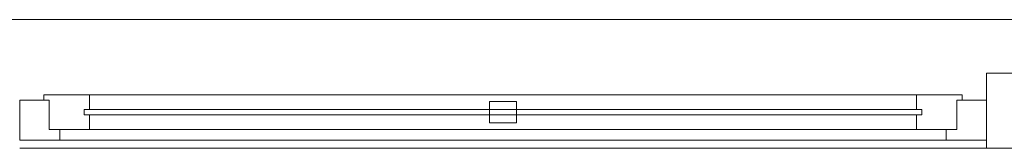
# Model space of a CAD drawing. Header units: centimetres. Extents: x -2424 to 1783, y 5 to 2907.
# Tile 33 of 99: x 307 to 491, y 108 to 132. Entities that reach past the tile are written whole.
import ezdxf

# ---------------------------------------------------------------- set-up
doc = ezdxf.new("R2010")
doc.units = ezdxf.units.CM
doc.layers.add('A-GLAZ', color=151, linetype='Continuous', lineweight=13)
doc.layers.add('A-WALL', color=113, linetype='Continuous', lineweight=13)

msp = doc.modelspace()

# ---------------------------------------------------------------- linework, layer by layer
at = {"layer": 'A-GLAZ', "color": 251, "lineweight": 9}
for p, q in [((320.38, 118.33), (311.88, 118.33)), ((311.88, 118.33), (311.88, 117.33)), ((320.38, 115.58), (320.38, 118.33)), ((320.38, 118.33), (474.38, 118.33)), ((474.38, 118.33), (474.38, 115.58)), ((482.88, 118.33), (474.38, 118.33)), ((482.88, 117.33), (482.88, 118.33)), ((312.88, 117.33), (307.38, 117.33)), ((307.38, 117.33), (307.38, 109.83)), ((311.88, 117.33), (312.88, 117.33)), ((312.88, 117.33), (312.88, 111.83)), ((312.88, 111.83), (312.88, 117.33)), ((475.38, 115.58), (319.38, 115.58)), ((319.38, 115.58), (319.38, 114.58)), ((319.38, 114.58), (319.38, 115.58)), ((319.38, 115.58), (320.38, 115.58)), ((399.88, 117.08), (394.88, 117.08)), ((394.88, 117.08), (394.88, 113.08)), ((399.88, 113.08), (399.88, 117.08)), ((474.38, 115.58), (475.38, 115.58)), ((475.38, 114.58), (475.38, 115.58)), ((475.38, 115.58), (475.38, 114.58)), ((481.88, 111.83), (481.88, 117.33)), ((481.88, 117.33), (482.88, 117.33)), ((481.88, 117.33), (481.88, 111.83)), ((487.38, 117.33), (481.88, 117.33)), ((487.38, 109.83), (487.38, 117.33)), ((319.38, 114.58), (475.38, 114.58)), ((320.38, 114.58), (319.38, 114.58)), ((320.38, 111.83), (320.38, 114.58)), ((475.38, 114.58), (474.38, 114.58)), ((474.38, 114.58), (474.38, 111.83)), ((394.88, 113.08), (399.88, 113.08)), ((312.88, 111.83), (320.38, 111.83)), ((314.88, 111.83), (312.88, 111.83)), ((314.88, 109.83), (314.88, 111.83)), ((320.38, 111.83), (474.38, 111.83)), ((474.38, 111.83), (481.88, 111.83)), ((481.88, 111.83), (479.88, 111.83)), ((479.88, 111.83), (479.88, 109.83)), ((307.38, 109.83), (314.88, 109.83)), ((487.38, 109.83), (307.38, 109.83)), ((314.88, 109.83), (479.88, 109.83)), ((479.88, 109.83), (487.38, 109.83))]:
    msp.add_line(p, q, dxfattribs=at)
at = {"layer": 'A-WALL', "color": 251, "lineweight": 9}
for p, q in [((297.38, 132.33), (530.38, 132.33)), ((492.38, 122.33), (487.38, 122.33)), ((487.38, 122.33), (487.38, 117.33)), ((487.38, 108.33), (307.38, 108.33)), ((487.38, 109.83), (487.38, 108.33)), ((487.38, 108.33), (492.38, 108.33))]:
    msp.add_line(p, q, dxfattribs=at)

doc.saveas('drawing.dxf')
